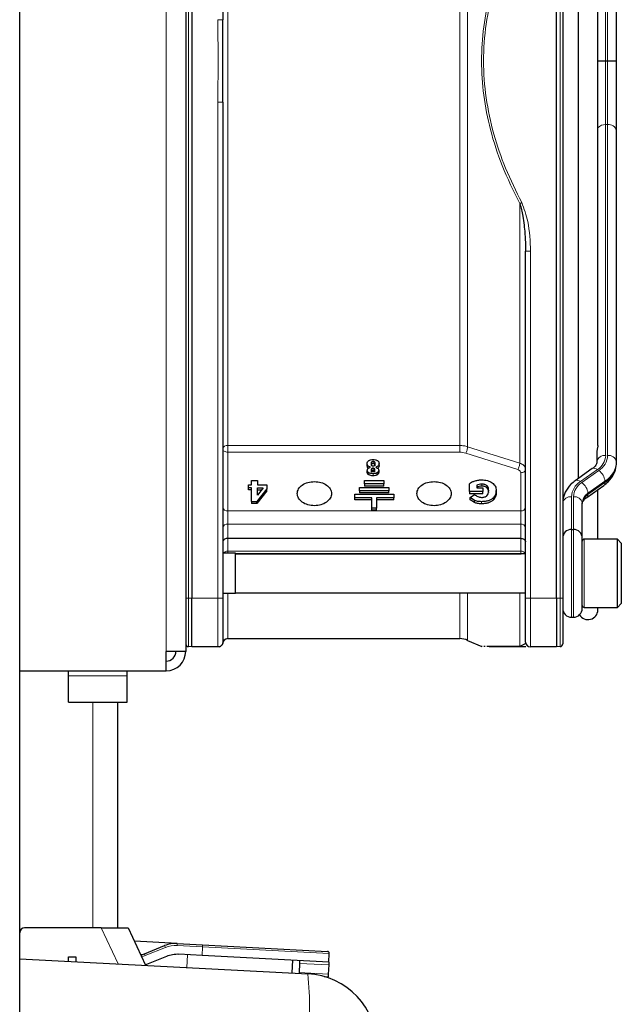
# Model space of a CAD drawing. Header units: millimetres. Extents: x 5 to 418, y 2 to 292.
# Tile 90 of 93: x 250 to 260, y 222 to 239. Entities that reach past the tile are written whole.
import ezdxf

# ---------------------------------------------------------------- set-up
doc = ezdxf.new("R2010")
doc.units = ezdxf.units.MM

msp = doc.modelspace()

# ---------------------------------------------------------------- linework, layer by layer
at = {"color": 7, "linetype": 'Continuous', "lineweight": 25}
for p, q in [((249.9367, 218.3933), (249.9367, 249.6433)), ((252.7701, 248.5599), (252.7701, 228.3933)), ((252.8767, 247.6516), (252.8767, 229.3016)), ((253.4034, 247.6516), (253.4034, 239.1815)), ((259.0967, 229.3016), (259.0967, 247.6516)), ((259.2034, 247.6516), (259.2034, 229.3016)), ((259.4701, 245.6082), (259.4701, 231.345)), ((259.8034, 231.908), (259.8034, 245.046)), ((260.1201, 238.4766), (260.1201, 239.6685)), ((253.4043, 238.5578), (253.4034, 239.1815)), ((253.4034, 237.7717), (253.4043, 238.5578)), ((259.9367, 238.4766), (259.9701, 238.4766)), ((260.1201, 237.2847), (260.1201, 238.4766)), ((253.4034, 237.7717), (253.4034, 229.3016)), ((260.1201, 231.6328), (260.1201, 237.2847)), ((258.5701, 229.3016), (258.5701, 235.2258)), ((259.7867, 231.8079), (259.7867, 231.6328)), ((255.8667, 231.5651), (255.8667, 231.6005)), ((256.0701, 231.5658), (256.0701, 231.6011)), ((260.1201, 231.6092), (260.1201, 231.6328)), ((255.8685, 231.4486), (255.8685, 231.484)), ((255.8879, 231.5226), (255.9218, 231.5394)), ((256.0118, 231.5386), (256.0429, 231.5233)), ((256.0635, 231.4867), (256.0635, 231.4514)), ((259.7086, 231.5136), (259.4181, 231.3082)), ((253.8423, 231.1853), (253.8423, 231.2387)), ((253.8423, 231.2387), (253.8921, 231.2387)), ((253.8921, 231.2387), (253.8921, 231.3113)), ((253.8921, 231.3113), (253.9953, 231.3113)), ((253.9953, 231.3113), (253.9953, 231.2387)), ((253.9953, 231.2387), (254.1534, 231.2387)), ((254.1534, 231.2387), (254.1534, 231.1691)), ((255.8201, 231.3113), (256.1534, 231.3113)), ((255.8201, 231.2523), (255.8201, 231.3113)), ((256.1534, 231.2523), (255.8201, 231.2523)), ((255.8201, 231.2523), (255.8201, 231.217)), ((256.1534, 231.3113), (256.1534, 231.2523)), ((256.1534, 231.217), (256.1534, 231.2523)), ((257.6131, 231.121), (257.6131, 231.2555)), ((257.7366, 231.2294), (257.7366, 231.1839)), ((253.8921, 231.1853), (253.8423, 231.1853)), ((253.8423, 231.15), (253.8423, 231.1853)), ((253.8921, 231.15), (253.8423, 231.15)), ((253.8921, 230.9543), (253.8921, 231.1853)), ((254.1534, 231.1691), (253.9828, 230.9543)), ((254.1534, 231.1337), (253.9828, 230.919)), ((254.0931, 231.1853), (253.9953, 231.0625)), ((253.9953, 231.1853), (254.0931, 231.1853)), ((253.9953, 231.0625), (253.9953, 231.1853)), ((253.9953, 231.15), (254.065, 231.15)), ((254.1534, 231.1337), (254.1534, 231.1691)), ((255.6534, 231.0166), (255.6534, 231.0756)), ((255.6534, 231.0756), (256.3201, 231.0756)), ((255.7367, 231.1934), (256.2367, 231.1934)), ((255.7367, 231.1345), (255.7367, 231.1934)), ((256.2367, 231.1345), (255.7367, 231.1345)), ((255.7367, 231.1345), (255.7367, 231.0991)), ((256.2367, 231.0991), (255.7367, 231.0991)), ((256.1534, 231.217), (255.8201, 231.217)), ((256.2367, 231.1934), (256.2367, 231.1345)), ((256.2367, 231.0991), (256.2367, 231.1345)), ((256.3201, 231.0756), (256.3201, 231.0166)), ((257.8426, 231.121), (257.6131, 231.121)), ((257.6131, 231.121), (257.6131, 231.0856)), ((257.8426, 231.0856), (257.6131, 231.0856)), ((257.6215, 231.019), (257.6984, 231.0731)), ((257.7366, 231.1839), (257.8426, 231.1839)), ((257.8426, 231.1839), (257.8426, 231.121)), ((257.8426, 231.0856), (257.8426, 231.121)), ((258.0701, 231.1052), (258.0701, 231.1406)), ((259.6149, 231.0231), (259.9053, 231.2284)), ((259.8034, 230.3099), (259.8034, 231.1563)), ((253.8921, 230.9543), (253.9828, 230.9543)), ((253.8921, 230.9543), (253.8921, 230.919)), ((253.9828, 230.919), (253.8921, 230.919)), ((253.9828, 230.919), (253.9828, 230.9543)), ((255.9451, 231.0166), (255.6534, 231.0166)), ((255.6534, 230.9813), (255.6534, 231.0166)), ((255.9451, 230.9813), (255.6534, 230.9813)), ((255.9451, 230.8398), (255.9451, 231.0166)), ((256.3201, 231.0166), (256.0284, 231.0166)), ((256.0284, 231.0166), (256.0284, 230.8398)), ((256.3201, 230.9813), (256.0284, 230.9813)), ((256.3201, 230.9813), (256.3201, 231.0166)), ((257.6954, 230.971), (257.6215, 231.019)), ((257.6215, 230.9836), (257.6215, 231.019)), ((257.6954, 230.9356), (257.6215, 230.9836)), ((259.5367, 230.3422), (259.5367, 230.9274)), ((256.0284, 230.8398), (255.9451, 230.8398)), ((255.9451, 230.8045), (255.9451, 230.8398)), ((256.0284, 230.8045), (255.9451, 230.8045)), ((256.0284, 230.8045), (256.0284, 230.8398)), ((259.3534, 230.4766), (259.3867, 230.4766)), ((258.4867, 230.3213), (253.4867, 230.3213)), ((259.5367, 230.3266), (259.5367, 230.3422)), ((259.5367, 229.1267), (259.5367, 230.3266)), ((260.1367, 230.3099), (259.5701, 230.3099)), ((260.2034, 230.2433), (260.1367, 230.3099)), ((260.1367, 229.1433), (260.1367, 230.3099)), ((260.2034, 230.2433), (260.2034, 229.2099)), ((253.6201, 230.0683), (253.4034, 230.0683)), ((253.6201, 229.4437), (253.6201, 230.0683)), ((253.6201, 230.0605), (258.4867, 230.0605)), ((258.5701, 230.0599), (253.6201, 230.0599)), ((258.4867, 230.0605), (258.4961, 230.0599)), ((253.4034, 229.3849), (253.6201, 229.3849)), ((253.6201, 229.3849), (253.6201, 229.4437)), ((253.6201, 229.3933), (258.5701, 229.3933)), ((252.8767, 228.4683), (252.8767, 229.3016)), ((259.0967, 229.3016), (259.0967, 228.4683)), ((259.5701, 229.1433), (260.1367, 229.1433)), ((259.8034, 229.1016), (259.8034, 229.1433)), ((260.1367, 229.1433), (260.2034, 229.2099)), ((259.3534, 228.9766), (259.3867, 228.9766)), ((253.4867, 228.6099), (257.446, 228.6099)), ((257.5816, 228.5811), (257.8214, 228.4743)), ((252.4367, 228.0599), (252.4367, 228.3933)), ((252.7701, 228.3933), (252.4367, 228.3933)), ((252.8767, 228.4683), (252.8157, 228.4736)), ((253.3201, 228.4683), (252.8767, 228.4683)), ((253.3446, 228.4717), (253.3705, 228.4839)), ((253.3704, 228.4852), (253.3712, 228.4853)), ((257.8272, 228.4759), (257.822, 228.4756)), ((257.88, 228.4752), (257.8576, 228.4755)), ((258.5538, 228.5171), (258.4712, 228.4776)), ((258.5725, 228.4683), (258.5051, 228.4683)), ((259.0967, 228.4683), (258.6534, 228.4683)), ((259.1578, 228.4736), (259.0967, 228.4683)), ((249.9367, 228.0599), (252.4367, 228.0599)), ((250.7701, 227.9733), (250.7701, 228.0599)), ((251.7701, 227.9733), (251.7701, 228.0599)), ((250.7701, 227.5266), (250.7701, 227.9733)), ((251.7701, 227.5266), (251.7701, 227.9733)), ((250.7701, 227.5266), (251.7701, 227.5266)), ((251.6034, 227.5266), (251.6034, 223.6713)), ((251.3276, 223.6713), (250.0201, 223.6713)), ((251.3276, 223.6713), (251.7873, 223.6713)), ((251.7873, 223.6713), (252.086, 223.0306)), ((252.6238, 223.4036), (251.8943, 223.4418)), ((252.0674, 223.2293), (252.4104, 223.3678)), ((252.6238, 223.4036), (253.0586, 223.3808)), ((253.0586, 223.3808), (255.189, 223.2691)), ((250.7701, 223.1766), (250.8951, 223.1766)), ((250.7701, 223.0996), (250.7701, 223.1766)), ((250.8951, 223.1766), (250.8951, 223.093)), ((252.4414, 223.1826), (252.0984, 223.0441)), ((253.049, 223.1977), (252.6548, 223.2184)), ((255.2127, 223.0843), (253.049, 223.1977)), ((255.2127, 223.0843), (255.2205, 223.2341)), ((249.9367, 223.1433), (254.8521, 222.8857)), ((252.0984, 223.0441), (252.0826, 223.038)), ((254.5855, 222.8996), (254.5969, 223.1166)), ((254.7117, 223.0636), (254.7063, 222.9074)), ((254.7134, 223.1105), (254.7117, 223.0636)), ((255.2102, 223.0375), (255.202, 222.8814)), ((255.2127, 223.0843), (255.2102, 223.0375)), ((254.7063, 222.9074), (254.7058, 222.8933)), ((255.1344, 222.8381), (255.1996, 222.8346)), ((255.202, 222.8814), (255.1996, 222.8346))]:
    msp.add_line(p, q, dxfattribs=at)
at = {"color": 7, "linetype": 'Continuous', "lineweight": 18}
for p, q in [((252.4367, 248.5599), (252.4367, 228.3933)), ((252.8157, 229.3016), (252.8157, 247.6516)), ((259.1578, 247.6516), (259.1578, 229.3016)), ((253.4867, 245.1875), (253.4867, 231.9085)), ((257.446, 231.9085), (257.446, 245.1875)), ((259.9367, 238.4766), (259.9367, 239.5624)), ((259.9701, 239.5624), (259.9701, 238.4766)), ((259.9367, 237.3908), (259.9367, 238.4766)), ((259.9701, 238.4766), (259.9701, 237.3908)), ((253.3204, 237.7717), (253.3201, 229.3016)), ((259.9367, 231.7389), (259.9367, 237.3908)), ((259.9367, 237.3908), (259.9701, 237.3908)), ((259.9701, 237.3908), (259.9701, 231.7389)), ((258.6534, 235.2258), (258.5701, 235.2258)), ((258.6534, 229.3016), (258.6534, 235.2258)), ((253.4867, 231.9085), (257.446, 231.9085)), ((253.4867, 231.7941), (253.4867, 230.7928)), ((257.446, 231.7941), (253.4867, 231.7941)), ((258.4373, 231.4983), (257.5477, 231.7788)), ((257.5816, 231.8884), (258.4712, 231.608)), ((255.969, 231.6049), (255.969, 231.6402)), ((255.8961, 231.4073), (255.8961, 231.4427)), ((255.9674, 231.49), (255.9674, 231.5253)), ((255.9678, 231.3915), (255.9678, 231.4269)), ((256.0371, 231.4083), (256.0371, 231.4436)), ((258.4867, 230.7928), (258.4867, 231.4443)), ((259.5047, 231.2918), (259.7952, 231.4972)), ((259.8187, 231.4805), (259.5283, 231.2752)), ((257.826, 231.2137), (257.826, 231.249)), ((259.6344, 231.0941), (259.9248, 231.2995)), ((259.9248, 231.2759), (259.6344, 231.0705)), ((259.9248, 231.2995), (259.9248, 231.2759)), ((259.6344, 231.0705), (259.6344, 231.0941)), ((257.6954, 230.9356), (257.6954, 230.971)), ((257.8182, 230.9137), (257.8182, 230.9491)), ((258.0201, 230.98), (258.0201, 231.0153)), ((259.3534, 230.4766), (259.3534, 231.0335)), ((259.3867, 231.0335), (259.3867, 230.4766)), ((253.4867, 230.7928), (253.4867, 230.5634)), ((253.4867, 230.7928), (258.4867, 230.7928)), ((258.4867, 230.5634), (258.4867, 230.7928)), ((253.4867, 230.5634), (253.4867, 230.3213)), ((258.4867, 230.5634), (253.4867, 230.5634)), ((258.4867, 230.3213), (258.4867, 230.5634)), ((259.3534, 228.9766), (259.3534, 230.4766)), ((259.3867, 230.4766), (259.3867, 228.9766)), ((253.4867, 230.3213), (253.4867, 230.1033)), ((258.4867, 230.1033), (258.4867, 230.3213)), ((259.5701, 230.3099), (259.5701, 229.1433)), ((253.4867, 230.1033), (258.4867, 230.1033)), ((253.4867, 230.1033), (253.4867, 230.0683)), ((258.4867, 230.0605), (258.4867, 230.1033)), ((253.4867, 229.3849), (253.4867, 228.6099)), ((257.446, 228.6099), (257.446, 229.3933)), ((258.4712, 228.4776), (258.4712, 229.3933)), ((252.8157, 229.3016), (252.7701, 229.3016)), ((252.8157, 228.4736), (252.8157, 229.3016)), ((252.8767, 229.3016), (252.8157, 229.3016)), ((253.3201, 229.3016), (252.8767, 229.3016)), ((258.5701, 229.3016), (258.6534, 229.3016)), ((259.0967, 229.3016), (258.6534, 229.3016)), ((258.6534, 229.3016), (258.6534, 228.4683)), ((259.1578, 229.3016), (259.0967, 229.3016)), ((259.1578, 229.3016), (259.1578, 228.4736)), ((259.2034, 229.3016), (259.1578, 229.3016)), ((253.4034, 228.5516), (253.4034, 228.5516)), ((250.7701, 227.9733), (251.7701, 227.9733)), ((251.1867, 227.5266), (251.1867, 223.6713)), ((251.6148, 223.0553), (251.3276, 223.6713)), ((252.4229, 223.3369), (252.0799, 223.1984)), ((252.4229, 223.3369), (252.4104, 223.3678)), ((252.6221, 223.3703), (252.6238, 223.4036)), ((253.0568, 223.3475), (252.6221, 223.3703)), ((253.049, 223.1977), (253.0568, 223.3475)), ((253.0568, 223.3475), (253.0586, 223.3808)), ((255.2205, 223.2341), (253.0568, 223.3475)), ((252.0799, 223.1984), (252.0674, 223.2293)), ((252.788, 222.9938), (252.7993, 223.2108)), ((254.7117, 223.0636), (255.2102, 223.0375)), ((254.7063, 222.9074), (255.202, 222.8814))]:
    msp.add_line(p, q, dxfattribs=at)
at = {"color": 7, "linetype": 'Continuous', "lineweight": 18, "flags": 128}
for points in [[(257.5816, 245.2086), (257.5816, 244.6251), (257.5816, 244.0045), (257.5816, 243.3506), (257.5816, 242.6672), (257.5816, 241.9585), (257.5816, 241.2289), (257.5816, 240.4825), (257.5816, 239.7241), (257.5816, 238.9582), (257.5816, 238.1893), (257.5816, 237.4222), (257.5816, 236.6614), (257.5816, 235.9116), (257.5816, 235.1773), (257.5816, 234.4629), (257.5816, 233.7727), (257.5816, 233.1109), (257.5816, 232.4816), (257.5816, 231.8884)], [(258.4712, 231.608), (258.4712, 232.0917), (258.4712, 232.5995), (258.4712, 233.1295), (258.4712, 233.6797), (258.4712, 234.2481), (258.4712, 234.8324), (258.4712, 235.4304), (258.4712, 236.04)], [(253.4867, 231.9085), (253.4867, 231.8958), (253.4867, 231.8816), (253.4867, 231.8663), (253.4867, 231.8506), (253.4867, 231.835), (253.4867, 231.82), (253.4867, 231.8062), (253.4867, 231.7941)], [(259.2034, 230.3422), (259.2063, 230.3629), (259.2132, 230.3798)], [(259.527, 230.3798), (259.5338, 230.3629), (259.5367, 230.3422)], [(257.5816, 229.3933), (257.5816, 229.354), (257.5816, 229.0685), (257.5816, 228.8474), (257.5816, 228.692), (257.5816, 228.6034), (257.5816, 228.5811)]]:
    msp.add_lwpolyline(points, dxfattribs=at)
at = {"color": 7, "linetype": 'Continuous', "lineweight": 18}
for centre, radius, start, end in [((259.9279, 237.228), 0.1631, 86.88158, 139.75636), ((259.9888, 237.2582), 0.1339, 11.42175, 98.04947), ((253.4751, 231.8356), 0.0738, 80.95801, 166.34448), ((259.918, 231.6063), 0.1339, 81.95053, 168.57825), ((259.6345, 231.7536), 0.3026, 302.07472, 357.2029), ((259.6469, 231.7547), 0.3235, 302.07472, 357.2029), ((259.9888, 231.6063), 0.1339, 11.42175, 98.04947), ((259.7031, 231.6532), 0.4174, 302.07472, 357.2029), ((259.7031, 231.6296), 0.4174, 302.07472, 357.2029), ((259.7393, 231.4393), 0.0805, 46.06083, 112.48201), ((259.6727, 231.2734), 0.2535, 5.90991, 54.81248), ((259.6765, 231.0177), 0.3235, 122.07472, 177.2029), ((259.689, 231.0187), 0.3026, 122.07472, 177.2029), ((259.4489, 231.2339), 0.0805, 46.06062, 112.48336), ((259.3822, 231.068), 0.2535, 5.90991, 54.81248), ((259.8718, 231.2699), 0.0534, 308.98069, 6.43425), ((259.7452, 230.9172), 0.2087, 122.07472, 177.2029), ((259.7452, 230.8937), 0.2087, 122.07472, 177.2029), ((259.5809, 231.0646), 0.0538, 310.4141, 6.29515), ((259.3346, 230.9009), 0.1339, 81.95053, 168.57825), ((259.4055, 230.9009), 0.1339, 11.42175, 98.04947), ((253.4763, 230.8665), 0.0744, 191.42175, 278.04947), ((258.4971, 230.8665), 0.0744, 261.95053, 348.57825), ((253.4752, 230.4905), 0.0739, 81.03795, 166.53744), ((258.4982, 230.4905), 0.0739, 13.46256, 98.96205), ((253.4822, 230.0151), 0.0883, 87.04583, 142.97038), ((258.494, 230.0221), 0.0815, 27.65376, 95.14448), ((252.5977, 222.9042), 0.4667, 87, 112), ((251.8801, 223.6929), 0.5333, 284.92631, 292), ((248.8703, 222.2615), 6.0143, 354.04331, 5.95669)]:
    msp.add_arc(centre, radius, start, end, dxfattribs=at)
at = {"color": 7, "linetype": 'Continuous', "lineweight": 25}
for centre, radius, start, end in [((259.3534, 230.3266), 0.15, 90, 180), ((259.3867, 230.3266), 0.15, 0, 90), ((259.5701, 230.2766), 0.0333, 90, 180), ((259.3534, 229.1266), 0.15, 180, 270), ((259.3867, 229.1266), 0.15, 270, 0), ((259.6367, 229.1016), 0.1667, 209.52772, 0), ((259.5701, 229.1766), 0.0333, 180, 270), ((253.4867, 228.5266), 0.0833, 90, 180), ((257.446, 228.2766), 0.3333, 66, 90), ((258.6534, 228.5516), 0.0833, 180, 270), ((252.4367, 228.3933), 0.1667, 270, 0), ((252.4367, 228.3933), 0.3333, 270, 0), ((252.8201, 228.5234), 0.05, 180, 265), ((259.1534, 228.5234), 0.05, 275, 0), ((250.0201, 223.5879), 0.0833, 90, 180), ((252.5977, 222.9042), 0.5, 87, 112), ((251.8801, 223.6929), 0.5, 284.24699, 292), ((252.6287, 222.719), 0.5, 87, 112), ((255.1872, 223.2358), 0.0333, 357, 87), ((254.7867, 221.6374), 1.25, 0, 87)]:
    msp.add_arc(centre, radius, start, end, dxfattribs=at)
at = {"color": 7, "linetype": 'Continuous', "lineweight": 18}
for points, knots in [([(258.4712, 240.9132), (258.3657, 240.698), (258.1649, 240.2886), (257.9623, 239.6639), (257.8444, 239.0642), (257.8059, 238.4751), (257.8448, 237.8859), (257.963, 237.2865), (258.1657, 236.663), (258.3659, 236.2546), (258.4712, 236.04)], [0, 0, 0, 0, 0.1410377, 0.2683475, 0.3855262, 0.5002837, 0.6150981, 0.7323438, 0.8593359, 1, 1, 1, 1]), ([(258.5051, 236.058), (258.4083, 236.2522), (258.2202, 236.63), (258.0152, 237.2303), (257.884, 237.8442), (257.8375, 238.4766), (257.884, 239.109), (258.0152, 239.7229), (258.2202, 240.3232), (258.4083, 240.701), (258.5051, 240.8952)], [0, 0, 0, 0, 0.1285805, 0.2500872, 0.3751101, 0.5000007, 0.6248916, 0.7499142, 0.8714095, 1, 1, 1, 1]), ([(253.3204, 239.1815), (253.3205, 239.0274), (253.3208, 238.7924), (253.3211, 238.4765), (253.3208, 238.1607), (253.3205, 237.9257), (253.3204, 237.7717)], [0, 0, 0, 0, 0.3279827, 0.5000076, 0.6722684, 1, 1, 1, 1]), ([(253.4034, 237.7717), (253.4021, 237.7717), (253.3997, 237.7717), (253.3805, 237.7717), (253.353, 237.7717), (253.3313, 237.7717), (253.3204, 237.7717)], [0, 0, 0, 0, 0.2499967, 0.4999978, 0.7499989, 1, 1, 1, 1]), ([(258.4712, 236.04), (258.4766, 236.0428), (258.4874, 236.0486), (258.4992, 236.0549), (258.5051, 236.058)], [0, 0, 0, 0, 0.4999988, 1, 1, 1, 1]), ([(258.6534, 235.2258), (258.6479, 235.3972), (258.6387, 235.6827), (258.5432, 235.9509), (258.5051, 236.058)], [0, 0, 0, 0, 0.6006547, 1, 1, 1, 1]), ([(257.5816, 231.8884), (257.5597, 231.8943), (257.516, 231.906), (257.4693, 231.9077), (257.446, 231.9085)], [0, 0, 0, 0, 0.5000091, 1, 1, 1, 1]), ([(257.446, 231.9085), (257.446, 231.8999), (257.446, 231.8826), (257.446, 231.8506), (257.446, 231.8189), (257.446, 231.8023), (257.446, 231.7941)], [0, 0, 0, 0, 0.24999766, 0.49999844, 0.74999922, 1, 1, 1, 1]), ([(258.5628, 231.5341), (258.5624, 231.536), (258.5596, 231.5491), (258.5405, 231.5701), (258.5098, 231.5938), (258.4837, 231.6034), (258.4712, 231.608)], [0, 0, 0, 0, 0.0558536, 0.3968737, 0.711601, 1, 1, 1, 1]), ([(258.4867, 231.4443), (258.486, 231.45), (258.4845, 231.4613), (258.4738, 231.4767), (258.4583, 231.4899), (258.4443, 231.4955), (258.4373, 231.4983)], [0, 0, 0, 0, 0.2504013, 0.5003402, 0.7487429, 1, 1, 1, 1]), ([(258.4867, 231.4443), (258.4977, 231.4452), (258.5197, 231.447), (258.5463, 231.4608), (258.5618, 231.4736), (258.5639, 231.4815), (258.5641, 231.4819)], [0, 0, 0, 0, 0.32748103, 0.65496205, 0.98244308, 1, 1, 1, 1]), ([(258.5701, 228.5516), (258.5693, 228.5456), (258.5679, 228.5356), (258.5609, 228.5251), (258.5561, 228.5196), (258.5544, 228.5178), (258.5538, 228.5171)], [0, 0, 0, 0, 0.4996329, 0.837034, 0.9402746, 1, 1, 1, 1]), ([(258.5051, 228.4683), (258.4992, 228.4687), (258.4874, 228.4695), (258.4766, 228.4749), (258.4712, 228.4776)], [0, 0, 0, 0, 0.5000002, 1, 1, 1, 1])]:
    msp.add_open_spline(points, degree=3, knots=knots, dxfattribs=at)
for points in [[(253.3204, 239.1815), (253.3312, 239.1815), (253.353, 239.1815), (253.3805, 239.1815), (253.3997, 239.1815), (253.4021, 239.1815), (253.4034, 239.1815)], [(253.4034, 231.853), (253.4046, 231.8453), (253.4072, 231.8298), (253.4264, 231.8104), (253.454, 231.7967), (253.4758, 231.795), (253.4867, 231.7941)], [(257.5477, 231.7788), (257.5313, 231.7832), (257.4986, 231.7922), (257.4635, 231.7934), (257.446, 231.7941)], [(257.5477, 231.7788), (257.552, 231.7864), (257.5606, 231.8017), (257.5715, 231.8319), (257.5795, 231.8628), (257.5809, 231.8799), (257.5816, 231.8884)], [(258.4373, 231.4983), (258.4416, 231.5059), (258.4502, 231.5212), (258.4612, 231.5514), (258.4691, 231.5824), (258.4705, 231.5994), (258.4712, 231.608)], [(253.3201, 229.3016), (253.3311, 229.3016), (253.3529, 229.3016), (253.3804, 229.3016), (253.3996, 229.3016), (253.4021, 229.3016), (253.4034, 229.3016)], [(253.3201, 228.4683), (253.3201, 228.4808), (253.3201, 228.5058), (253.3201, 228.6986), (253.3201, 228.974), (253.3201, 229.1924), (253.3201, 229.3016)]]:
    msp.add_open_spline(points, degree=3, dxfattribs=at)
at = {"color": 7, "linetype": 'Continuous', "lineweight": 25}
for points, knots in [([(259.8034, 238.4766), (259.8054, 238.4766), (259.811, 238.4766), (259.8243, 238.4766), (259.8425, 238.4766), (259.8637, 238.4766), (259.8867, 238.4766), (259.9113, 238.4766), (259.9282, 238.4766), (259.9367, 238.4766)], [0, 0, 0, 0, 0.0828603, 0.2336108, 0.3887188, 0.5393563, 0.6943543, 0.844992, 1, 1, 1, 1]), ([(259.9701, 238.4766), (259.9784, 238.4766), (259.9952, 238.4766), (260.0197, 238.4766), (260.0429, 238.4766), (260.0639, 238.4766), (260.0824, 238.4766), (260.0976, 238.4766), (260.1093, 238.4766), (260.116, 238.4766), (260.1192, 238.4766), (260.12, 238.4766), (260.1201, 238.4766), (260.1201, 238.4766)], [0, 0, 0, 0, 0.1056469, 0.2143595, 0.3200059, 0.4287119, 0.5344375, 0.6432206, 0.7490982, 0.8580392, 0.9220434, 0.9867022, 1, 1, 1, 1]), ([(258.4712, 236.04), (258.482, 236.0054), (258.504, 235.9355), (258.5266, 235.8124), (258.5446, 235.6795), (258.5574, 235.5456), (258.5675, 235.3965), (258.569, 235.2925), (258.5701, 235.2258)], [0, 0, 0, 0, 0.1317067, 0.2664271, 0.4550303, 0.6208187, 0.7564832, 1, 1, 1, 1]), ([(259.8032, 231.9106), (259.8033, 231.91), (259.804, 231.9046), (259.802, 231.889), (259.7972, 231.8658), (259.7912, 231.8416), (259.7873, 231.8218), (259.7869, 231.812), (259.7867, 231.8079)], [0, 0, 0, 0, 0.0236597, 0.2395551, 0.4578126, 0.6665406, 0.8623712, 1, 1, 1, 1]), ([(255.8667, 231.6005), (255.8679, 231.6099), (255.8696, 231.6239), (255.8818, 231.6404), (255.8902, 231.6471), (255.8945, 231.6504)], [0, 0, 0, 0, 0.5110357, 0.7533793, 1, 1, 1, 1]), ([(255.9218, 231.5394), (255.9134, 231.5424), (255.8973, 231.5482), (255.8792, 231.5626), (255.8683, 231.5805), (255.8673, 231.5936), (255.8667, 231.6005)], [0, 0, 0, 0, 0.2570131, 0.4933044, 0.7331887, 1, 1, 1, 1]), ([(255.8945, 231.6504), (255.8993, 231.6535), (255.9087, 231.6594), (255.9321, 231.668), (255.9518, 231.6692), (255.9651, 231.6701)], [0, 0, 0, 0, 0.2466207, 0.4889643, 1, 1, 1, 1]), ([(255.9448, 231.566), (255.943, 231.5705), (255.9386, 231.5817), (255.9387, 231.5934), (255.9387, 231.6005)], [0, 0, 0, 0, 0.3953097, 1, 1, 1, 1]), ([(255.9387, 231.6005), (255.939, 231.6063), (255.9394, 231.6165), (255.944, 231.6282), (255.9501, 231.6347), (255.9555, 231.6379), (255.9619, 231.6399), (255.9666, 231.6401), (255.969, 231.6402)], [0, 0, 0, 0, 0.3462442, 0.6053698, 0.7103214, 0.805859, 0.8997121, 1, 1, 1, 1]), ([(255.9387, 231.5651), (255.939, 231.571), (255.9394, 231.5811), (255.944, 231.5928), (255.9501, 231.5993), (255.9555, 231.6026), (255.9619, 231.6046), (255.9666, 231.6048), (255.969, 231.6049)], [0, 0, 0, 0, 0.34624423, 0.60536983, 0.71032137, 0.80585903, 0.89971207, 1, 1, 1, 1]), ([(255.9665, 231.5563), (255.9641, 231.5564), (255.9595, 231.5566), (255.9532, 231.5585), (255.948, 231.5617), (255.9459, 231.5645), (255.9448, 231.566)], [0, 0, 0, 0, 0.2643348, 0.5037661, 0.7411805, 1, 1, 1, 1]), ([(255.9651, 231.6701), (255.9797, 231.6693), (256.0008, 231.6682), (256.0261, 231.6599), (256.0362, 231.654), (256.0412, 231.6511)], [0, 0, 0, 0, 0.5250536, 0.7642509, 1, 1, 1, 1]), ([(255.969, 231.6402), (255.9713, 231.6401), (255.9758, 231.6399), (255.982, 231.6377), (255.9871, 231.6341), (255.993, 231.6271), (255.9974, 231.6144), (255.9978, 231.6034), (255.9981, 231.5971)], [0, 0, 0, 0, 0.0922105, 0.1801083, 0.2725472, 0.3772349, 0.6423625, 1, 1, 1, 1]), ([(255.969, 231.6049), (255.9713, 231.6048), (255.9758, 231.6045), (255.982, 231.6023), (255.9871, 231.5988), (255.993, 231.5917), (255.9974, 231.5791), (255.9978, 231.5681), (255.9981, 231.5618)], [0, 0, 0, 0, 0.0922105, 0.1801083, 0.2725472, 0.3772349, 0.6423625, 1, 1, 1, 1]), ([(255.9981, 231.5971), (255.9981, 231.5907), (255.9981, 231.5799), (255.993, 231.5698), (255.9909, 231.5657)], [0, 0, 0, 0, 0.594509, 1, 1, 1, 1]), ([(256.0701, 231.6011), (256.0695, 231.5941), (256.0683, 231.5808), (256.0567, 231.5625), (256.0376, 231.5478), (256.0207, 231.5417), (256.0118, 231.5386)], [0, 0, 0, 0, 0.2620119, 0.5000745, 0.7380971, 1, 1, 1, 1]), ([(256.0412, 231.6511), (256.0457, 231.6478), (256.0544, 231.6413), (256.0671, 231.6248), (256.0689, 231.6107), (256.0701, 231.6011)], [0, 0, 0, 0, 0.245674, 0.4870811, 1, 1, 1, 1]), ([(256.0701, 231.5658), (256.0694, 231.5588), (256.0681, 231.5456), (256.059, 231.5295), (256.0492, 231.5226), (256.0457, 231.5202)], [0, 0, 0, 0, 0.41714078, 0.79615263, 1, 1, 1, 1]), ([(259.7867, 231.6328), (259.7862, 231.6255), (259.7845, 231.6029), (259.7664, 231.5619), (259.7258, 231.528), (259.7086, 231.5136)], [0, 0, 0, 0, 0.21860706, 0.66948087, 1, 1, 1, 1]), ([(259.9053, 231.2284), (259.9309, 231.2484), (260.0021, 231.304), (260.0813, 231.4155), (260.1171, 231.5296), (260.1194, 231.5927), (260.1201, 231.6092)], [0, 0, 0, 0, 0.20532462, 0.57066896, 0.88762767, 1, 1, 1, 1]), ([(255.8875, 231.5222), (255.885, 231.524), (255.8765, 231.5302), (255.8686, 231.5453), (255.8674, 231.5583), (255.8667, 231.5651)], [0, 0, 0, 0, 0.159303, 0.5573131, 1, 1, 1, 1]), ([(255.8685, 231.484), (255.8693, 231.4913), (255.8705, 231.502), (255.8789, 231.5148), (255.8849, 231.52), (255.8879, 231.5226)], [0, 0, 0, 0, 0.520179, 0.76073232, 1, 1, 1, 1]), ([(255.8961, 231.4427), (255.8918, 231.4454), (255.8836, 231.4507), (255.8749, 231.4608), (255.8694, 231.472), (255.8688, 231.4799), (255.8685, 231.484)], [0, 0, 0, 0, 0.25512684, 0.49801795, 0.74193981, 1, 1, 1, 1]), ([(255.8961, 231.4073), (255.8918, 231.41), (255.8836, 231.4153), (255.8749, 231.4254), (255.8694, 231.4366), (255.8688, 231.4446), (255.8685, 231.4486)], [0, 0, 0, 0, 0.2551268, 0.4980179, 0.7419398, 1, 1, 1, 1]), ([(255.9678, 231.4269), (255.9541, 231.4274), (255.9282, 231.4283), (255.9063, 231.4381), (255.8961, 231.4427)], [0, 0, 0, 0, 0.5307148, 1, 1, 1, 1]), ([(255.9678, 231.3915), (255.9541, 231.392), (255.9282, 231.3929), (255.9063, 231.4027), (255.8961, 231.4073)], [0, 0, 0, 0, 0.5307148, 1, 1, 1, 1]), ([(255.9387, 231.4902), (255.9389, 231.4954), (255.9394, 231.5044), (255.9438, 231.5148), (255.9496, 231.5205), (255.9547, 231.5233), (255.9608, 231.5251), (255.9651, 231.5252), (255.9674, 231.5253)], [0, 0, 0, 0, 0.3390707, 0.5945132, 0.6997206, 0.7972627, 0.8948015, 1, 1, 1, 1]), ([(255.9665, 231.4566), (255.9643, 231.4566), (255.9601, 231.4568), (255.9542, 231.4585), (255.9492, 231.4612), (255.9436, 231.4667), (255.9393, 231.4766), (255.9389, 231.4853), (255.9387, 231.4902)], [0, 0, 0, 0, 0.1058895, 0.2039506, 0.3017816, 0.407031, 0.6619537, 1, 1, 1, 1]), ([(255.9387, 231.4549), (255.9389, 231.46), (255.9394, 231.469), (255.9438, 231.4794), (255.9496, 231.4851), (255.9547, 231.488), (255.9608, 231.4897), (255.9651, 231.4899), (255.9674, 231.49)], [0, 0, 0, 0, 0.3390707, 0.5945132, 0.6997206, 0.7972627, 0.8948015, 1, 1, 1, 1]), ([(255.9909, 231.5657), (255.9896, 231.5642), (255.9871, 231.5614), (255.9812, 231.5584), (255.9742, 231.5566), (255.9692, 231.5564), (255.9665, 231.5563)], [0, 0, 0, 0, 0.2462137, 0.4815356, 0.7266426, 1, 1, 1, 1]), ([(255.9938, 231.4933), (255.9936, 231.4879), (255.9932, 231.4785), (255.989, 231.4677), (255.9835, 231.4617), (255.9786, 231.4587), (255.9728, 231.4568), (255.9686, 231.4567), (255.9665, 231.4566)], [0, 0, 0, 0, 0.348491, 0.6087855, 0.7136709, 0.8085886, 0.9012769, 1, 1, 1, 1]), ([(255.9674, 231.5253), (255.9695, 231.5252), (255.9735, 231.5251), (255.9791, 231.5235), (255.9838, 231.5209), (255.9891, 231.5157), (255.9932, 231.5062), (255.9936, 231.498), (255.9938, 231.4933)], [0, 0, 0, 0, 0.1057863, 0.2037693, 0.3015571, 0.4068002, 0.6618005, 1, 1, 1, 1]), ([(255.9674, 231.49), (255.9695, 231.4899), (255.9735, 231.4897), (255.9791, 231.4881), (255.9838, 231.4855), (255.9891, 231.4803), (255.9932, 231.4708), (255.9936, 231.4626), (255.9938, 231.4579)], [0, 0, 0, 0, 0.1057863, 0.2037693, 0.3015571, 0.4068002, 0.6618005, 1, 1, 1, 1]), ([(256.0371, 231.4436), (256.0325, 231.441), (256.0232, 231.4358), (256.0002, 231.4285), (255.981, 231.4275), (255.9678, 231.4269)], [0, 0, 0, 0, 0.2356679, 0.4751868, 1, 1, 1, 1]), ([(256.0371, 231.4083), (256.0325, 231.4057), (256.0232, 231.4005), (256.0002, 231.3932), (255.981, 231.3922), (255.9678, 231.3915)], [0, 0, 0, 0, 0.2356679, 0.4751868, 1, 1, 1, 1]), ([(256.0635, 231.4867), (256.0632, 231.4825), (256.0627, 231.4743), (256.0575, 231.4627), (256.0492, 231.4522), (256.0412, 231.4465), (256.0371, 231.4436)], [0, 0, 0, 0, 0.2608604, 0.506753, 0.749149, 1, 1, 1, 1]), ([(256.0635, 231.4514), (256.0632, 231.4471), (256.0627, 231.4389), (256.0575, 231.4273), (256.0492, 231.4168), (256.0412, 231.4111), (256.0371, 231.4083)], [0, 0, 0, 0, 0.2608604, 0.506753, 0.749149, 1, 1, 1, 1]), ([(256.0429, 231.5233), (256.0489, 231.5179), (256.0609, 231.5072), (256.0626, 231.4935), (256.0635, 231.4867)], [0, 0, 0, 0, 0.5016463, 1, 1, 1, 1]), ([(257.6131, 231.2555), (257.6237, 231.2643), (257.6465, 231.2831), (257.6775, 231.2949), (257.694, 231.3012)], [0, 0, 0, 0, 0.4664864, 1, 1, 1, 1]), ([(257.694, 231.3012), (257.7139, 231.3073), (257.7533, 231.3193), (257.7963, 231.3211), (257.8175, 231.322)], [0, 0, 0, 0, 0.5043421, 1, 1, 1, 1]), ([(257.826, 231.249), (257.8094, 231.2483), (257.7772, 231.247), (257.7498, 231.2351), (257.7366, 231.2294)], [0, 0, 0, 0, 0.5175273, 1, 1, 1, 1]), ([(257.8175, 231.322), (257.8522, 231.3199), (257.9031, 231.3168), (257.9633, 231.2947), (257.9875, 231.2793), (257.9996, 231.2715)], [0, 0, 0, 0, 0.51374, 0.7552939, 1, 1, 1, 1]), ([(257.9418, 231.1391), (257.9408, 231.1553), (257.9392, 231.184), (257.9204, 231.2168), (257.8973, 231.2341), (257.8766, 231.2429), (257.8524, 231.2482), (257.8351, 231.2487), (257.826, 231.249)], [0, 0, 0, 0, 0.31037966, 0.55186141, 0.65871294, 0.76454006, 0.87631277, 1, 1, 1, 1]), ([(257.9996, 231.2715), (258.0105, 231.2628), (258.0321, 231.2453), (258.0629, 231.202), (258.0671, 231.1655), (258.0701, 231.1406)], [0, 0, 0, 0, 0.2426657, 0.4837726, 1, 1, 1, 1]), ([(259.4181, 231.3082), (259.3925, 231.2882), (259.3213, 231.2327), (259.2421, 231.1212), (259.2064, 231.0071), (259.204, 230.944), (259.2034, 230.9274)], [0, 0, 0, 0, 0.20532462, 0.57066896, 0.88762767, 1, 1, 1, 1]), ([(257.6984, 231.0731), (257.7158, 231.0591), (257.7406, 231.0391), (257.7853, 231.0249), (257.8073, 231.0237), (257.8182, 231.023)], [0, 0, 0, 0, 0.5413271, 0.7739668, 1, 1, 1, 1]), ([(257.826, 231.2137), (257.8094, 231.213), (257.7772, 231.2116), (257.7498, 231.1998), (257.7366, 231.194)], [0, 0, 0, 0, 0.5175273, 1, 1, 1, 1]), ([(257.8182, 231.023), (257.8279, 231.0234), (257.8464, 231.0239), (257.8722, 231.0295), (257.8942, 231.0388), (257.9189, 231.0571), (257.939, 231.0917), (257.9408, 231.1221), (257.9418, 231.1391)], [0, 0, 0, 0, 0.12442301, 0.23677208, 0.34295116, 0.44989101, 0.69081779, 1, 1, 1, 1]), ([(257.9418, 231.1038), (257.9408, 231.1199), (257.9392, 231.1487), (257.9204, 231.1814), (257.8973, 231.1988), (257.8766, 231.2076), (257.8524, 231.2128), (257.8351, 231.2134), (257.826, 231.2137)], [0, 0, 0, 0, 0.3103797, 0.5518614, 0.6587129, 0.7645401, 0.8763128, 1, 1, 1, 1]), ([(258.0701, 231.1406), (258.0684, 231.1172), (258.0653, 231.0726), (258.0346, 231.0338), (258.0201, 231.0153)], [0, 0, 0, 0, 0.5253963, 1, 1, 1, 1]), ([(258.0701, 231.1052), (258.0684, 231.0818), (258.0653, 231.0373), (258.0346, 230.9984), (258.0201, 230.98)], [0, 0, 0, 0, 0.5253963, 1, 1, 1, 1]), ([(257.8182, 230.9491), (257.7958, 230.9498), (257.7527, 230.9513), (257.714, 230.9646), (257.6954, 230.971)], [0, 0, 0, 0, 0.5201391, 1, 1, 1, 1]), ([(257.8182, 230.9137), (257.7958, 230.9145), (257.7527, 230.9159), (257.714, 230.9292), (257.6954, 230.9356)], [0, 0, 0, 0, 0.5201391, 1, 1, 1, 1]), ([(258.0201, 231.0153), (258.0084, 231.0051), (257.9853, 230.9848), (257.9368, 230.9639), (257.8803, 230.9511), (257.8396, 230.9498), (257.8182, 230.9491)], [0, 0, 0, 0, 0.2388999, 0.4744756, 0.7234156, 1, 1, 1, 1]), ([(258.0201, 230.98), (258.0084, 230.9698), (257.9853, 230.9495), (257.9368, 230.9285), (257.8803, 230.9157), (257.8396, 230.9144), (257.8182, 230.9137)], [0, 0, 0, 0, 0.2388999, 0.4744756, 0.7234156, 1, 1, 1, 1]), ([(259.5367, 230.9039), (259.5373, 230.9112), (259.539, 230.9337), (259.557, 230.9748), (259.5977, 231.0087), (259.6149, 231.0231)], [0, 0, 0, 0, 0.2186071, 0.6694809, 1, 1, 1, 1]), ([(253.4867, 230.3213), (253.4781, 230.3208), (253.4592, 230.3196), (253.4373, 230.3108), (253.4217, 230.3), (253.4118, 230.2892), (253.4048, 230.2764), (253.4039, 230.2671), (253.4034, 230.2623)], [0, 0, 0, 0, 0.1984979, 0.4308223, 0.560297, 0.6983202, 0.8448891, 1, 1, 1, 1]), ([(258.4867, 230.3213), (258.4954, 230.3207), (258.5142, 230.3195), (258.5362, 230.3107), (258.5517, 230.2998), (258.5616, 230.2891), (258.5687, 230.2764), (258.5696, 230.2671), (258.5701, 230.2623)], [0, 0, 0, 0, 0.1984979, 0.4308223, 0.560297, 0.6983202, 0.8448891, 1, 1, 1, 1]), ([(258.5701, 228.5516), (258.5701, 228.5616), (258.5701, 228.577), (258.5701, 228.6706), (258.5701, 228.7674), (258.5701, 228.8875), (258.5701, 229.0621), (258.5701, 229.2073), (258.5701, 229.3016)], [0, 0, 0, 0, 0.23945679, 0.36836063, 0.5, 0.63163937, 0.76054321, 1, 1, 1, 1]), ([(259.2034, 229.3016), (259.2034, 229.2037), (259.2034, 229.0531), (259.2034, 228.8719), (259.2034, 228.7473), (259.2034, 228.6468), (259.2034, 228.5498), (259.2034, 228.5338), (259.2034, 228.5234)], [0, 0, 0, 0, 0.2394568, 0.3683607, 0.5, 0.6316393, 0.7605432, 1, 1, 1, 1]), ([(253.4034, 228.5516), (253.4021, 228.5408), (253.3994, 228.5192), (253.3843, 228.4948), (253.3703, 228.4865), (253.3657, 228.4838)], [0, 0, 0, 0, 0.40105495, 0.80210989, 1, 1, 1, 1]), ([(253.3715, 228.4846), (253.3759, 228.4883), (253.3847, 228.4957), (253.3945, 228.5096), (253.4014, 228.5244), (253.4034, 228.5348), (253.4044, 228.5398)], [0, 0, 0, 0, 0.2629936, 0.5203807, 0.7672873, 1, 1, 1, 1]), ([(253.3715, 228.4846), (253.3614, 228.4785), (253.3453, 228.4687), (253.3275, 228.4694), (253.3208, 228.4697)], [0, 0, 0, 0, 0.627979, 1, 1, 1, 1]), ([(258.4712, 228.4776), (258.3649, 228.4773), (258.1654, 228.4767), (257.9876, 228.4762), (257.9273, 228.4756), (257.9075, 228.4755)], [0, 0, 0, 0, 0.4338376, 0.8141055, 1, 1, 1, 1]), ([(258.5051, 228.4683), (258.4072, 228.4683), (258.2169, 228.4683), (258.0297, 228.4683), (257.9697, 228.4683), (257.9473, 228.4683)], [0, 0, 0, 0, 0.3989932, 0.7759731, 1, 1, 1, 1])]:
    msp.add_open_spline(points, degree=3, knots=knots, dxfattribs=at)
for points in [[(254.9659, 230.8811), (254.9277, 230.8842), (254.8514, 230.8904), (254.7543, 230.9381), (254.6894, 231.0063), (254.6666, 231.0873), (254.6894, 231.1684), (254.7543, 231.2366), (254.8514, 231.2843), (254.9277, 231.2905), (254.9659, 231.2936)], [(254.9659, 231.2936), (255.0041, 231.2905), (255.0804, 231.2843), (255.1775, 231.2366), (255.2424, 231.1684), (255.2652, 231.0873), (255.2424, 231.0063), (255.1775, 230.9381), (255.0804, 230.8904), (255.0041, 230.8842), (254.9659, 230.8811)], [(257.0076, 230.8811), (256.9694, 230.8842), (256.893, 230.8904), (256.796, 230.9381), (256.7311, 231.0063), (256.7083, 231.0873), (256.7311, 231.1684), (256.796, 231.2366), (256.893, 231.2843), (256.9694, 231.2905), (257.0076, 231.2936)], [(257.0076, 231.2936), (257.0457, 231.2905), (257.1221, 231.2843), (257.2192, 231.2366), (257.284, 231.1684), (257.3068, 231.0873), (257.284, 231.0063), (257.2192, 230.9381), (257.1221, 230.8904), (257.0457, 230.8842), (257.0076, 230.8811)], [(253.4034, 229.3016), (253.4034, 229.2033), (253.4034, 229.0067), (253.4034, 228.7588), (253.4034, 228.5854), (253.4034, 228.5629), (253.4034, 228.5516)]]:
    msp.add_open_spline(points, degree=3, dxfattribs=at)

doc.saveas('drawing.dxf')
